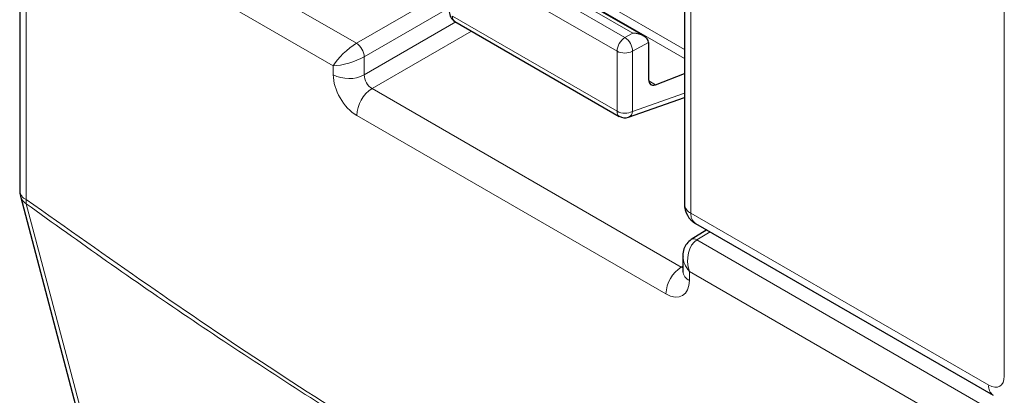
# Paper-space layout 'Blatt4' of a CAD drawing. Header units: millimetres. Extents: x 5 to 418, y 2 to 292.
# Tile 21 of 111: x 115.42 to 122.84, y 179.12 to 181.95. Entities that reach past the tile are written whole.
import ezdxf

# ---------------------------------------------------------------- set-up
doc = ezdxf.new("R2010")
doc.units = ezdxf.units.MM

psp = doc.layouts.new('Blatt4')

# ---------------------------------------------------------------- linework, layer by layer
at = {"color": 7, "linetype": 'Continuous', "lineweight": 18}
for p, q in [((122.8427, 179.263), (122.8427, 190.6495)), ((115.6478, 183.1058), (117.9614, 181.7702)), ((115.4731, 182.8688), (115.4731, 180.5927)), ((117.7867, 181.6013), (115.532, 182.9029)), ((118.6732, 182.7398), (120.4328, 181.724)), ((118.6559, 182.6817), (120.4328, 181.6559)), ((120.4816, 182.6299), (120.4816, 180.49)), ((118.7453, 182.529), (119.9848, 181.8135)), ((120.0448, 181.8457), (118.8032, 182.5624)), ((119.9249, 181.7108), (118.6854, 182.4264)), ((117.9614, 181.7702), (118.661, 182.174)), ((118.661, 182.0379), (118.0203, 181.6681)), ((118.0203, 181.532), (118.711, 181.9307)), ((118.6854, 181.9737), (119.9249, 181.2582)), ((118.8288, 181.8627), (118.0792, 181.43)), ((119.9848, 181.8135), (120.0448, 181.8457)), ((120.1626, 181.7753), (120.0417, 181.7102)), ((119.9249, 181.2582), (119.9249, 181.7108)), ((120.0417, 181.7102), (120.0417, 181.2576)), ((118.0203, 181.6681), (118.0203, 181.532)), ((117.7867, 181.5332), (117.7867, 181.6013)), ((120.1633, 181.4874), (120.2136, 181.4584)), ((118.0792, 181.43), (120.409, 180.085)), ((120.0417, 181.2576), (120.4328, 181.3952)), ((120.2932, 179.8821), (117.9634, 181.227)), ((120.4816, 180.49), (122.7249, 179.195)), ((120.6258, 180.3504), (120.5268, 180.2892)), ((120.5268, 180.2892), (122.8405, 178.9535)), ((120.409, 180.085), (120.4212, 180.0925)), ((122.7247, 178.7506), (120.47, 180.0522)), ((120.47, 180.0522), (120.47, 179.9842))]:
    psp.add_line(p, q, dxfattribs=at)
at = {"color": 7, "linetype": 'Continuous', "lineweight": 25}
for p, q in [((115.4243, 182.9369), (115.4243, 180.6608)), ((120.4328, 182.698), (120.4328, 180.558)), ((120.127, 181.8252), (118.8022, 182.59)), ((118.7026, 181.9355), (119.9421, 181.22)), ((120.1626, 181.7753), (120.1626, 181.4972)), ((120.2136, 181.4584), (120.4328, 181.5431)), ((120.0114, 181.2136), (120.4328, 181.3618)), ((115.4299, 180.6182), (117.0153, 174.6206)), ((120.6008, 180.3648), (120.4841, 180.2926)), ((120.5161, 180.4137), (122.7594, 179.1187)), ((120.4212, 180.1684), (120.4212, 180.0522))]:
    psp.add_line(p, q, dxfattribs=at)
at = {"color": 7, "linetype": 'Continuous', "lineweight": 18, "flags": 128}
psp.add_lwpolyline([(115.4732, 180.5621), (115.5332, 180.3351), (115.7733, 179.4271), (116.7333, 175.795), (117.0586, 174.5645)], dxfattribs=at)
at = {"color": 7, "linetype": 'Continuous', "lineweight": 25}
for centre, radius, start, end in [((118.7443, 182.0077), 0.0833, 180, 240.00269), ((119.9838, 181.2922), 0.0833, 240.00269, 289.37982), ((115.5909, 180.6608), 0.1667, 180, 194.80635), ((120.5994, 180.558), 0.1667, 180, 240.00269)]:
    psp.add_arc(centre, radius, start, end, dxfattribs=at)
at = {"color": 7, "linetype": 'Continuous', "lineweight": 18}
for centre, radius, start, end in [((118.7271, 181.9696), 0.0419, 174.35552, 234.3323), ((117.8884, 181.66), 0.1321, 3.52223, 56.47777), ((120.0524, 181.7051), 0.1277, 121.9772, 177.4454), ((119.9136, 181.707), 0.1281, 1.44711, 56.24363), ((119.9838, 181.8249), 0.1284, 242.65648, 296.76622), ((117.9047, 181.7613), 0.2568, 242.65648, 296.76622), ((118.22, 181.2152), 0.2568, 123.22971, 177.34769), ((119.9665, 181.254), 0.0419, 174.35552, 234.3323), ((119.9838, 181.3722), 0.1284, 242.65648, 296.76622), ((119.9901, 181.2606), 0.0516, 294.37827, 356.63727), ((115.5062, 180.668), 0.0823, 185.07867, 246.24147), ((115.5206, 180.6437), 0.0944, 195.71338, 239.84772), ((115.5853, 180.578), 0.1131, 172.52459, 188.06836), ((120.5147, 180.5653), 0.0823, 185.07867, 246.24147), ((120.5634, 180.4811), 0.0823, 173.76303, 234.92479), ((120.5026, 180.2552), 0.0418, 54.47347, 116.34191), ((120.5497, 179.8702), 0.2568, 123.22971, 177.34769), ((120.501, 180.058), 0.0801, 184.12934, 247.1908), ((122.8067, 179.186), 0.0823, 173.76448, 234.90884)]:
    psp.add_arc(centre, radius, start, end, dxfattribs=at)
at = {"color": 7, "linetype": 'Continuous', "lineweight": 25}
for centre, major_axis, ratio, start_param, end_param in [((120.0437, 181.7771), (0.1189, -0.0018), 0.577293, 0.017527, 1.570871), ((120.1037, 181.8093), (-0.0417, 0.0722), 0.577206, 3.92692, 3.944678), ((120.2226, 181.5306), (0.0428, 0.0715), 0.587369, 2.36515, 3.78643)]:
    psp.add_ellipse(centre, major_axis=major_axis, ratio=ratio, start_param=start_param, end_param=end_param, dxfattribs=at)
at = {"color": 7, "linetype": 'Continuous', "lineweight": 18}
for centre, major_axis, ratio, start_param, end_param in [((117.9046, 181.6693), (0.128, 0.1179), 0.264838, 0.885369, 2.438712), ((117.9046, 181.6693), (0.1661, 0.0519), 0.264711, 3.844438, 5.397781), ((117.9635, 181.4312), (-0.125, 0.2165), 0.577557, 0.785632, 2.356124), ((118.0814, 181.4992), (-0.0417, 0.0722), 0.618558, 0.785635, 2.356127), ((120.5878, 180.1203), (-0.0223, 0.1825), 0.71152, 0.311367, 1.86471), ((120.5878, 180.1203), (0.147, -0.1105), 0.711499, 3.664378, 4.418325), ((120.411, 180.1543), (-0.0374, 0.0747), 0.575107, 2.391031, 2.605162), ((120.2932, 180.0863), (-0.125, 0.2166), 0.577206, 2.356428, 3.92692), ((122.7248, 179.3311), (-0.0834, 0.1444), 0.577206, 2.356428, 3.92692)]:
    psp.add_ellipse(centre, major_axis=major_axis, ratio=ratio, start_param=start_param, end_param=end_param, dxfattribs=at)
for points, knots in [([(115.4731, 180.5927), (116.0824, 180.1633), (117.3036, 179.3027), (119.139, 178.1852), (120.9702, 177.1879), (122.1783, 176.6447), (122.7836, 176.3725)], [0, 0, 0, 0, 0.250822, 0.502682, 0.750834, 1, 1, 1, 1]), ([(122.7916, 176.3373), (122.4903, 176.4697), (121.8876, 176.7345), (120.9786, 177.1762), (120.0664, 177.6508), (119.2518, 178.1054), (118.5367, 178.5265), (117.9216, 178.9042), (117.3067, 179.297), (116.6922, 179.7052), (116.0806, 180.1256), (115.6749, 180.4172), (115.4732, 180.5621)], [0, 0, 0, 0, 0.1240156, 0.248154, 0.3726687, 0.4973114, 0.5811585, 0.6650056, 0.7488917, 0.8328946, 0.9169361, 1, 1, 1, 1])]:
    psp.add_open_spline(points, degree=3, knots=knots, dxfattribs=at)
at = {"color": 7, "linetype": 'Continuous', "lineweight": 25}
for points, knots in [([(120.4841, 180.2926), (120.4716, 180.2828), (120.4472, 180.2637), (120.4273, 180.2205), (120.4191, 180.1856), (120.4221, 180.1655), (120.4226, 180.1616)], [0, 0, 0, 0, 0.3093116, 0.603282, 0.9231475, 1, 1, 1, 1]), ([(120.4212, 180.0522), (120.4207, 180.0483), (120.4202, 180.0441), (120.4208, 180.0459), (120.4209, 180.0461)], [0, 0, 0, 0, 0.9119332, 1, 1, 1, 1])]:
    psp.add_open_spline(points, degree=3, knots=knots, dxfattribs=at)

doc.saveas('drawing.dxf')
